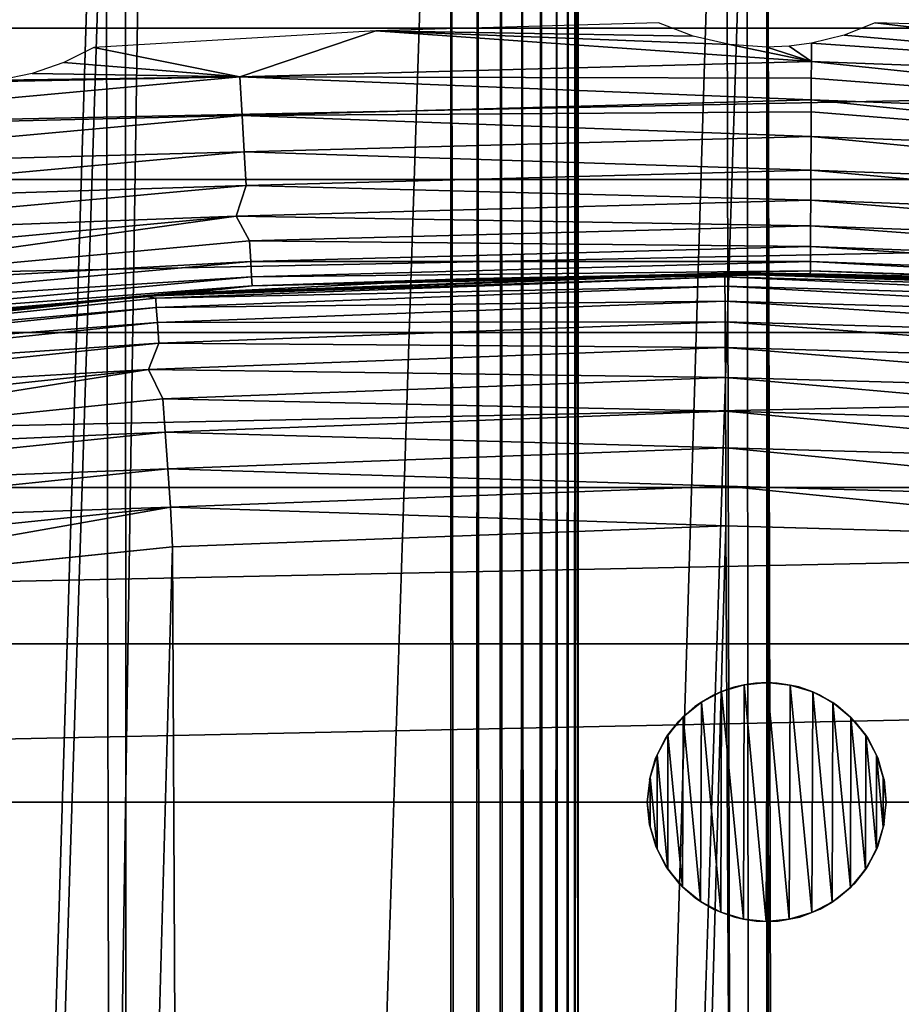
# Model space of a CAD drawing. Header units: millimetres. Extents: x -400 to 400, y -400 to 400.
# Tile 82 of 95: x -5.94 to 1.07, y 63.39 to 71.22. Entities that reach past the tile are written whole.
import ezdxf

# ---------------------------------------------------------------- set-up
doc = ezdxf.new("R2010")
doc.units = ezdxf.units.MM
doc.header["$LTSCALE"] = 52.148148
for name, color, linetype in [('1', 7, 'CONTINUOUS'), ('18', 7, 'CONTINUOUS'), ('2', 7, 'CONTINUOUS'), ('21', 7, 'CONTINUOUS'), ('22', 7, 'CONTINUOUS'), ('27', 7, 'CONTINUOUS'), ('28', 7, 'CONTINUOUS'), ('29', 7, 'CONTINUOUS'), ('30', 7, 'CONTINUOUS'), ('31', 7, 'CONTINUOUS'), ('32', 7, 'CONTINUOUS'), ('33', 7, 'CONTINUOUS'), ('34', 7, 'CONTINUOUS'), ('35', 7, 'CONTINUOUS'), ('36', 7, 'CONTINUOUS'), ('37', 7, 'CONTINUOUS'), ('38', 7, 'CONTINUOUS'), ('45', 7, 'CONTINUOUS'), ('5', 7, 'CONTINUOUS'), ('50', 7, 'CONTINUOUS'), ('6', 7, 'CONTINUOUS'), ('7', 7, 'CONTINUOUS')]:
    doc.layers.add(name, color=color, linetype=linetype)

msp = doc.modelspace()

# ---------------------------------------------------------------- linework, layer by layer
at = {"layer": '1', "color": 253, "linetype": 'Continuous', "true_color": 0x9ca8ab}
for points in [[(-12.206, 399.8149, -0.0747), (-0.0129, -400), (0.0129, 400), (-12.206, 399.8149, -0.0747)], [(0.0129, 400), (-0.0129, -400), (12.1285, -399.8139, -0.0737), (0.0129, 400)], [(12.1514, 399.8152, -0.0737), (0.0129, 400), (12.1285, -399.8139, -0.0737), (12.1514, 399.8152, -0.0737)], [(-12.2807, -399.8096, -0.0753), (-0.0129, -400), (-12.206, 399.8149, -0.0747), (-12.2807, -399.8096, -0.0753)]]:
    msp.add_3dface(points, dxfattribs=at)
at = {"layer": '18', "color": 253, "linetype": 'Continuous', "true_color": 0x9ca8ab}
for points in [[(-1.5, 63, 472.0429), (-1.5, 63, 470.5429), (-1.5, 77.9599, 470.5429), (-1.5, 63, 472.0429)], [(-1.5, 77.9599, 472.0429), (-1.5, 63, 472.0429), (-1.5, 77.9599, 470.5429), (-1.5, 77.9599, 472.0429)]]:
    msp.add_3dface(points, dxfattribs=at)
at = {"layer": '2', "color": 253, "linetype": 'Continuous', "true_color": 0x9ca8ab}
for points in [[(0.0129, 400, -1.5), (-0.0129, -400, -1.5), (-12.1815, -399.813, -1.5742), (0.0129, 400, -1.5)], [(-12.0858, 399.8168, -1.5733), (0.0129, 400, -1.5), (-12.1815, -399.813, -1.5742), (-12.0858, 399.8168, -1.5733)], [(12.1389, 399.8162, -1.5736), (-0.0129, -400, -1.5), (0.0129, 400, -1.5), (12.1389, 399.8162, -1.5736)], [(12.2176, -399.8106, -1.5749), (-0.0129, -400, -1.5), (12.1389, 399.8162, -1.5736), (12.2176, -399.8106, -1.5749)]]:
    msp.add_3dface(points, dxfattribs=at)
at = {"layer": '21', "color": 253, "linetype": 'Continuous', "true_color": 0x9ca8ab}
for points in [[(-2.5095, 78.9625, 472.0429), (-7.6125, 78.629, 472.0429), (-2.5321, -78.9594, 472.0429), (-2.5095, 78.9625, 472.0429)], [(-2.5095, 78.9625, 472.0429), (-2.5321, -78.9594, 472.0429), (-2.3449, -78.9448, 472.0429), (-2.5095, 78.9625, 472.0429)], [(-2.5095, 78.9625, 472.0429), (-2.3449, -78.9448, 472.0429), (-2.3004, 78.9373, 472.0429), (-2.5095, 78.9625, 472.0429)], [(-2.3449, -78.9448, 472.0429), (-2.1732, -78.9035, 472.0429), (-2.3004, 78.9373, 472.0429), (-2.3449, -78.9448, 472.0429)], [(-2.3004, 78.9373, 472.0429), (-2.1732, -78.9035, 472.0429), (-2.1122, 78.8804, 472.0429), (-2.3004, 78.9373, 472.0429)], [(-2.1732, -78.9035, 472.0429), (-2.0169, -78.8354, 472.0429), (-2.1122, 78.8804, 472.0429), (-2.1732, -78.9035, 472.0429)], [(-2.1122, 78.8804, 472.0429), (-2.0169, -78.8354, 472.0429), (-1.9442, 78.7912, 472.0429), (-2.1122, 78.8804, 472.0429)], [(-2.0169, -78.8354, 472.0429), (-1.8724, -78.7372, 472.0429), (-1.9442, 78.7912, 472.0429), (-2.0169, -78.8354, 472.0429)], [(-1.9442, 78.7912, 472.0429), (-1.8724, -78.7372, 472.0429), (-1.7931, 78.6659, 472.0429), (-1.9442, 78.7912, 472.0429)], [(-1.8724, -78.7372, 472.0429), (-1.7434, -78.6123, 472.0429), (-1.7931, 78.6659, 472.0429), (-1.8724, -78.7372, 472.0429)], [(-1.7931, 78.6659, 472.0429), (-1.7434, -78.6123, 472.0429), (-1.6684, 78.5151, 472.0429), (-1.7931, 78.6659, 472.0429)], [(-7.6125, 78.629, 472.0429), (-7.648, -78.6256, 472.0429), (-2.5321, -78.9594, 472.0429), (-7.6125, 78.629, 472.0429)], [(-1.7434, -78.6123, 472.0429), (-1.6405, -78.471, 472.0429), (-1.6684, 78.5151, 472.0429), (-1.7434, -78.6123, 472.0429)], [(-1.6684, 78.5151, 472.0429), (-1.6405, -78.471, 472.0429), (-1.5798, 78.3491, 472.0429), (-1.6684, 78.5151, 472.0429)], [(-1.6405, -78.471, 472.0429), (-1.5675, -78.317, 472.0429), (-1.5798, 78.3491, 472.0429), (-1.6405, -78.471, 472.0429)], [(-1.5798, 78.3491, 472.0429), (-1.5675, -78.317, 472.0429), (-1.5239, 78.1642, 472.0429), (-1.5798, 78.3491, 472.0429)], [(-1.5675, -78.317, 472.0429), (-1.5206, -78.1466, 472.0429), (-1.5239, 78.1642, 472.0429), (-1.5675, -78.317, 472.0429)], [(-1.5239, 78.1642, 472.0429), (-1.5206, -78.1466, 472.0429), (-1.5, -63, 472.0429), (-1.5239, 78.1642, 472.0429)], [(-1.5, -63, 472.0429), (-1.5, 63, 472.0429), (-1.5239, 78.1642, 472.0429), (-1.5, -63, 472.0429)], [(-1.5, 63, 472.0429), (-1.5, 77.9599, 472.0429), (-1.5239, 78.1642, 472.0429), (-1.5, 63, 472.0429)]]:
    msp.add_3dface(points, dxfattribs=at)
at = {"layer": '22', "color": 253, "linetype": 'Continuous', "true_color": 0x9ca8ab}
for points in [[(-7.6256, -78.6273, 470.5429), (-7.6349, 78.6274, 470.5429), (-2.5095, 78.9625, 470.5429), (-7.6256, -78.6273, 470.5429)], [(-2.5321, -78.9594, 470.5429), (-7.6256, -78.6273, 470.5429), (-2.5095, 78.9625, 470.5429), (-2.5321, -78.9594, 470.5429)], [(-2.5321, -78.9594, 470.5429), (-2.5095, 78.9625, 470.5429), (-2.3448, -78.9448, 470.5429), (-2.5321, -78.9594, 470.5429)], [(-2.5095, 78.9625, 470.5429), (-2.3005, 78.9374, 470.5429), (-2.3448, -78.9448, 470.5429), (-2.5095, 78.9625, 470.5429)], [(-2.3448, -78.9448, 470.5429), (-2.3005, 78.9374, 470.5429), (-2.173, -78.9034, 470.5429), (-2.3448, -78.9448, 470.5429)], [(-2.3005, 78.9374, 470.5429), (-2.1123, 78.8805, 470.5429), (-2.173, -78.9034, 470.5429), (-2.3005, 78.9374, 470.5429)], [(-2.173, -78.9034, 470.5429), (-2.1123, 78.8805, 470.5429), (-2.0167, -78.8353, 470.5429), (-2.173, -78.9034, 470.5429)], [(-2.1123, 78.8805, 470.5429), (-1.9444, 78.7913, 470.5429), (-2.0167, -78.8353, 470.5429), (-2.1123, 78.8805, 470.5429)], [(-2.0167, -78.8353, 470.5429), (-1.9444, 78.7913, 470.5429), (-1.8723, -78.7371, 470.5429), (-2.0167, -78.8353, 470.5429)], [(-1.9444, 78.7913, 470.5429), (-1.7932, 78.6661, 470.5429), (-1.8723, -78.7371, 470.5429), (-1.9444, 78.7913, 470.5429)], [(-1.8723, -78.7371, 470.5429), (-1.7932, 78.6661, 470.5429), (-1.7432, -78.6121, 470.5429), (-1.8723, -78.7371, 470.5429)], [(-1.7932, 78.6661, 470.5429), (-1.6685, 78.5153, 470.5429), (-1.7432, -78.6121, 470.5429), (-1.7932, 78.6661, 470.5429)], [(-1.7432, -78.6121, 470.5429), (-1.6685, 78.5153, 470.5429), (-1.6404, -78.4708, 470.5429), (-1.7432, -78.6121, 470.5429)], [(-1.6685, 78.5153, 470.5429), (-1.5799, 78.3492, 470.5429), (-1.6404, -78.4708, 470.5429), (-1.6685, 78.5153, 470.5429)], [(-1.6404, -78.4708, 470.5429), (-1.5799, 78.3492, 470.5429), (-1.5674, -78.3168, 470.5429), (-1.6404, -78.4708, 470.5429)], [(-1.5799, 78.3492, 470.5429), (-1.5239, 78.1643, 470.5429), (-1.5674, -78.3168, 470.5429), (-1.5799, 78.3492, 470.5429)], [(-1.5674, -78.3168, 470.5429), (-1.5239, 78.1643, 470.5429), (-1.5206, -78.1465, 470.5429), (-1.5674, -78.3168, 470.5429)], [(-1.5206, -78.1465, 470.5429), (-1.5239, 78.1643, 470.5429), (-1.5, -63, 470.5429), (-1.5206, -78.1465, 470.5429)], [(-1.5, 63, 470.5429), (-1.5, -63, 470.5429), (-1.5239, 78.1643, 470.5429), (-1.5, 63, 470.5429)], [(-1.5, 77.9599, 470.5429), (-1.5, 63, 470.5429), (-1.5239, 78.1643, 470.5429), (-1.5, 77.9599, 470.5429)]]:
    msp.add_3dface(points, dxfattribs=at)
at = {"layer": '27', "color": 253, "linetype": 'Continuous', "true_color": 0x9ca8ab}
for points in [[(-0.3328, 69.1992, 507.0429), (-4.6147, 69.046, 498.0429), (-4.947, 69.0229, 507.0429), (-0.3328, 69.1992, 507.0429)], [(-2.3086, 69.1615, 498.0429), (-4.6147, 69.046, 498.0429), (-0.3328, 69.1992, 507.0429), (-2.3086, 69.1615, 498.0429)], [(0, 69.2, 498.0429), (-2.3086, 69.1615, 498.0429), (0, 69.2, 507.0429), (0, 69.2, 498.0429)], [(0, 69.2, 507.0429), (-2.3086, 69.1615, 498.0429), (-0.1664, 69.1998, 507.0429), (0, 69.2, 507.0429)], [(-0.1664, 69.1998, 507.0429), (-2.3086, 69.1615, 498.0429), (-0.3328, 69.1992, 507.0429), (-0.1664, 69.1998, 507.0429)], [(-4.6147, 69.046, 498.0429), (-6.9156, 68.8536, 498.0429), (-4.947, 69.0229, 507.0429), (-4.6147, 69.046, 498.0429)], [(-4.947, 69.0229, 507.0429), (-9.2089, 68.5845, 498.0429), (-9.5391, 68.5394, 507.0429), (-4.947, 69.0229, 507.0429)], [(-6.9156, 68.8536, 498.0429), (-9.2089, 68.5845, 498.0429), (-4.947, 69.0229, 507.0429), (-6.9156, 68.8536, 498.0429)]]:
    msp.add_3dface(points, dxfattribs=at)
at = {"layer": '28', "color": 253, "linetype": 'Continuous', "true_color": 0x9ca8ab}
for points in [[(0, 69.2, 498.0429), (0, 69.2, 507.0429), (4.615, 69.0459, 507.0429), (0, 69.2, 498.0429)], [(0, 69.2, 498.0429), (4.615, 69.0459, 507.0429), (0.1731, 69.1998, 498.0429), (0, 69.2, 498.0429)], [(4.615, 69.0459, 507.0429), (0.3461, 69.1991, 498.0429), (0.1731, 69.1998, 498.0429), (4.615, 69.0459, 507.0429)], [(2.6545, 69.1491, 498.0429), (0.3461, 69.1991, 498.0429), (4.615, 69.0459, 507.0429), (2.6545, 69.1491, 498.0429)]]:
    msp.add_3dface(points, dxfattribs=at)
at = {"layer": '29', "color": 253, "linetype": 'Continuous', "true_color": 0x9ca8ab}
for points in [[(-0.1664, 69.1998, 507.0429), (-0.3328, 69.1992, 507.0429), (4.1923, 69.0482, 507.3558), (-0.1664, 69.1998, 507.0429)], [(4.1923, 69.0482, 507.3558), (-0.3328, 69.1992, 507.0429), (-0.3327, 69.1746, 507.3558), (4.1923, 69.0482, 507.3558)], [(0, 69.2, 507.0429), (-0.1664, 69.1998, 507.0429), (4.1923, 69.0482, 507.3558), (0, 69.2, 507.0429)], [(4.615, 69.0459, 507.0429), (0, 69.2, 507.0429), (4.1923, 69.0482, 507.3558), (4.615, 69.0459, 507.0429)], [(4.1923, 69.0482, 507.3558), (-0.3327, 69.1746, 507.3558), (4.1878, 68.975, 507.6612), (4.1923, 69.0482, 507.3558)], [(4.1878, 68.975, 507.6612), (-0.3327, 69.1746, 507.3558), (-0.3323, 69.1012, 507.6612), (4.1878, 68.975, 507.6612)], [(4.1878, 68.975, 507.6612), (-0.3323, 69.1012, 507.6612), (4.1805, 68.8549, 507.9514), (4.1878, 68.975, 507.6612)], [(4.1805, 68.8549, 507.9514), (-0.3323, 69.1012, 507.6612), (-0.3317, 68.9809, 507.9514), (4.1805, 68.8549, 507.9514)], [(4.1805, 68.8549, 507.9514), (-0.3317, 68.9809, 507.9514), (4.1706, 68.691, 508.2192), (4.1805, 68.8549, 507.9514)], [(4.1706, 68.691, 508.2192), (-0.3317, 68.9809, 507.9514), (-0.331, 68.8167, 508.2192), (4.1706, 68.691, 508.2192)], [(4.1706, 68.691, 508.2192), (-0.331, 68.8167, 508.2192), (4.2536, 68.4822, 508.4571), (4.1706, 68.691, 508.2192)], [(4.2536, 68.4822, 508.4571), (-0.331, 68.8167, 508.2192), (-0.33, 68.6134, 508.4571), (4.2536, 68.4822, 508.4571)]]:
    msp.add_3dface(points, dxfattribs=at)
at = {"layer": '30', "color": 253, "linetype": 'Continuous', "true_color": 0x9ca8ab}
for points in [[(4.2536, 68.4822, 508.4571), (-0.33, 68.6134, 508.4571), (4.1438, 68.2499, 508.6609), (4.2536, 68.4822, 508.4571)], [(4.1438, 68.2499, 508.6609), (-0.33, 68.6134, 508.4571), (-0.3288, 68.3748, 508.6609), (4.1438, 68.2499, 508.6609)], [(4.1438, 68.2499, 508.6609), (-0.3288, 68.3748, 508.6609), (4.1276, 67.9825, 508.825), (4.1438, 68.2499, 508.6609)], [(-0.3288, 68.3748, 508.6609), (-0.3275, 68.1069, 508.825), (4.1276, 67.9825, 508.825), (-0.3288, 68.3748, 508.6609)], [(4.1276, 67.9825, 508.825), (-0.3275, 68.1069, 508.825), (4.11, 67.6928, 508.9452), (4.1276, 67.9825, 508.825)], [(-0.3275, 68.1069, 508.825), (-0.3261, 67.8167, 508.9452), (4.11, 67.6928, 508.9452), (-0.3275, 68.1069, 508.825)], [(-0.3247, 67.5112, 509.0184), (4.0915, 67.3878, 509.0184), (-0.3261, 67.8167, 508.9452), (-0.3247, 67.5112, 509.0184)], [(-0.3261, 67.8167, 508.9452), (4.0915, 67.3878, 509.0184), (4.11, 67.6928, 508.9452), (-0.3261, 67.8167, 508.9452)], [(-0.3246, 67.1964, 509.0429), (4.1118, 67.0689, 509.0429), (-0.3247, 67.5112, 509.0184), (-0.3246, 67.1964, 509.0429)], [(-0.3247, 67.5112, 509.0184), (4.1118, 67.0689, 509.0429), (4.0915, 67.3878, 509.0184), (-0.3247, 67.5112, 509.0184)]]:
    msp.add_3dface(points, dxfattribs=at)
at = {"layer": '31', "color": 253, "linetype": 'Continuous', "true_color": 0x9ca8ab}
for points in [[(-0.3328, 69.1992, 507.0429), (-4.947, 69.0229, 507.0429), (-0.3327, 69.1746, 507.3558), (-0.3328, 69.1992, 507.0429)], [(-0.3327, 69.1746, 507.3558), (-4.947, 69.0229, 507.0429), (-4.8562, 69.0047, 507.3558), (-0.3327, 69.1746, 507.3558)], [(-0.3323, 69.1012, 507.6612), (-0.3327, 69.1746, 507.3558), (-4.8562, 69.0047, 507.3558), (-0.3323, 69.1012, 507.6612)], [(-0.3323, 69.1012, 507.6612), (-4.8562, 69.0047, 507.3558), (-4.851, 68.9315, 507.6612), (-0.3323, 69.1012, 507.6612)], [(-0.3317, 68.9809, 507.9514), (-0.3323, 69.1012, 507.6612), (-4.851, 68.9315, 507.6612), (-0.3317, 68.9809, 507.9514)], [(-4.947, 69.0229, 507.0429), (-9.5391, 68.5394, 507.0429), (-9.3589, 68.5394, 507.3558), (-4.947, 69.0229, 507.0429)], [(-4.8562, 69.0047, 507.3558), (-4.947, 69.0229, 507.0429), (-9.3589, 68.5394, 507.3558), (-4.8562, 69.0047, 507.3558)], [(-4.8562, 69.0047, 507.3558), (-9.3589, 68.5394, 507.3558), (-4.851, 68.9315, 507.6612), (-4.8562, 69.0047, 507.3558)], [(-0.3317, 68.9809, 507.9514), (-4.851, 68.9315, 507.6612), (-4.8426, 68.8115, 507.9514), (-0.3317, 68.9809, 507.9514)], [(-0.331, 68.8167, 508.2192), (-0.3317, 68.9809, 507.9514), (-4.8426, 68.8115, 507.9514), (-0.331, 68.8167, 508.2192)], [(-4.851, 68.9315, 507.6612), (-9.3589, 68.5394, 507.3558), (-9.349, 68.4667, 507.6612), (-4.851, 68.9315, 507.6612)], [(-4.851, 68.9315, 507.6612), (-9.349, 68.4667, 507.6612), (-4.8426, 68.8115, 507.9514), (-4.851, 68.9315, 507.6612)], [(-4.8426, 68.8115, 507.9514), (-9.349, 68.4667, 507.6612), (-9.3327, 68.3475, 507.9514), (-4.8426, 68.8115, 507.9514)], [(-4.8426, 68.8115, 507.9514), (-9.3327, 68.3475, 507.9514), (-4.8311, 68.6477, 508.2192), (-4.8426, 68.8115, 507.9514)], [(-0.331, 68.8167, 508.2192), (-4.8426, 68.8115, 507.9514), (-4.8311, 68.6477, 508.2192), (-0.331, 68.8167, 508.2192)], [(-0.33, 68.6134, 508.4571), (-0.331, 68.8167, 508.2192), (-4.8311, 68.6477, 508.2192), (-0.33, 68.6134, 508.4571)], [(-4.8311, 68.6477, 508.2192), (-9.3327, 68.3475, 507.9514), (-9.3105, 68.1848, 508.2192), (-4.8311, 68.6477, 508.2192)], [(-4.8311, 68.6477, 508.2192), (-9.3105, 68.1848, 508.2192), (-4.9121, 68.4382, 508.4571), (-4.8311, 68.6477, 508.2192)], [(-0.33, 68.6134, 508.4571), (-4.8311, 68.6477, 508.2192), (-4.9121, 68.4382, 508.4571), (-0.33, 68.6134, 508.4571)], [(-4.9121, 68.4382, 508.4571), (-9.3105, 68.1848, 508.2192), (-9.4723, 67.9572, 508.4571), (-4.9121, 68.4382, 508.4571)]]:
    msp.add_3dface(points, dxfattribs=at)
at = {"layer": '32', "color": 253, "linetype": 'Continuous', "true_color": 0x9ca8ab}
for points in [[(-0.3288, 68.3748, 508.6609), (-0.33, 68.6134, 508.4571), (-4.9121, 68.4382, 508.4571), (-0.3288, 68.3748, 508.6609)], [(-4.9121, 68.4382, 508.4571), (-9.4723, 67.9572, 508.4571), (-9.2507, 67.7469, 508.6609), (-4.9121, 68.4382, 508.4571)], [(-4.8, 68.2069, 508.6609), (-4.9121, 68.4382, 508.4571), (-9.2507, 67.7469, 508.6609), (-4.8, 68.2069, 508.6609)], [(-0.3288, 68.3748, 508.6609), (-4.9121, 68.4382, 508.4571), (-4.8, 68.2069, 508.6609), (-0.3288, 68.3748, 508.6609)], [(-0.3275, 68.1069, 508.825), (-0.3288, 68.3748, 508.6609), (-4.8, 68.2069, 508.6609), (-0.3275, 68.1069, 508.825)], [(-4.8, 68.2069, 508.6609), (-9.2507, 67.7469, 508.6609), (-4.7812, 67.9397, 508.825), (-4.8, 68.2069, 508.6609)], [(-0.3275, 68.1069, 508.825), (-4.8, 68.2069, 508.6609), (-4.7812, 67.9397, 508.825), (-0.3275, 68.1069, 508.825)], [(-0.3261, 67.8167, 508.9452), (-0.3275, 68.1069, 508.825), (-4.7812, 67.9397, 508.825), (-0.3261, 67.8167, 508.9452)], [(-4.7812, 67.9397, 508.825), (-9.2507, 67.7469, 508.6609), (-9.2145, 67.4815, 508.825), (-4.7812, 67.9397, 508.825)], [(-4.7812, 67.9397, 508.825), (-9.2145, 67.4815, 508.825), (-4.7609, 67.6501, 508.9452), (-4.7812, 67.9397, 508.825)], [(-0.3261, 67.8167, 508.9452), (-4.7812, 67.9397, 508.825), (-4.7609, 67.6501, 508.9452), (-0.3261, 67.8167, 508.9452)], [(-0.3247, 67.5112, 509.0184), (-0.3261, 67.8167, 508.9452), (-4.7609, 67.6501, 508.9452), (-0.3247, 67.5112, 509.0184)], [(-4.7609, 67.6501, 508.9452), (-9.2145, 67.4815, 508.825), (-9.1752, 67.1939, 508.9452), (-4.7609, 67.6501, 508.9452)], [(-4.7394, 67.3454, 509.0184), (-4.7609, 67.6501, 508.9452), (-9.1752, 67.1939, 508.9452), (-4.7394, 67.3454, 509.0184)], [(-4.7394, 67.3454, 509.0184), (-0.3247, 67.5112, 509.0184), (-4.7609, 67.6501, 508.9452), (-4.7394, 67.3454, 509.0184)], [(-0.3246, 67.1964, 509.0429), (-0.3247, 67.5112, 509.0184), (-4.7394, 67.3454, 509.0184), (-0.3246, 67.1964, 509.0429)], [(-9.1339, 66.8912, 509.0184), (-4.7394, 67.3454, 509.0184), (-9.1752, 67.1939, 508.9452), (-9.1339, 66.8912, 509.0184)], [(-4.7394, 67.3454, 509.0184), (-9.1339, 66.8912, 509.0184), (-9.0627, 66.5821, 509.0429), (-4.7394, 67.3454, 509.0184)], [(-4.7217, 67.0282, 509.0429), (-4.7394, 67.3454, 509.0184), (-9.0627, 66.5821, 509.0429), (-4.7217, 67.0282, 509.0429)], [(-0.3246, 67.1964, 509.0429), (-4.7394, 67.3454, 509.0184), (-4.7217, 67.0282, 509.0429), (-0.3246, 67.1964, 509.0429)]]:
    msp.add_3dface(points, dxfattribs=at)
at = {"layer": '33', "color": 253, "linetype": 'Continuous', "true_color": 0x9ca8ab}
for points in [[(-4.1131, -67.0689, 509.0429), (-0.3246, 67.1964, 509.0429), (-4.7217, 67.0282, 509.0429), (-4.1131, -67.0689, 509.0429)], [(0.3232, -67.1964, 509.0429), (-0.3246, 67.1964, 509.0429), (-4.1131, -67.0689, 509.0429), (0.3232, -67.1964, 509.0429)], [(0.3232, -67.1964, 509.0429), (4.1118, 67.0689, 509.0429), (-0.3246, 67.1964, 509.0429), (0.3232, -67.1964, 509.0429)], [(-8.4968, -66.657, 509.0429), (-4.7217, 67.0282, 509.0429), (-9.0627, 66.5821, 509.0429), (-8.4968, -66.657, 509.0429)], [(-8.4968, -66.657, 509.0429), (-4.1131, -67.0689, 509.0429), (-4.7217, 67.0282, 509.0429), (-8.4968, -66.657, 509.0429)], [(0.3232, -67.1964, 509.0429), (4.7203, -67.0283, 509.0429), (4.1118, 67.0689, 509.0429), (0.3232, -67.1964, 509.0429)]]:
    msp.add_3dface(points, dxfattribs=at)
at = {"layer": '34', "color": 253, "linetype": 'Continuous', "true_color": 0x9ca8ab}
for points in [[(-4.2159, 69.6583, 496.6287), (0.348, 69.5816, 496.8666), (0.349, 69.7849, 496.6287), (-4.2159, 69.6583, 496.6287)], [(-8.7627, 69.2335, 496.6287), (-8.5527, 69.0549, 496.8666), (-4.2159, 69.6583, 496.6287), (-8.7627, 69.2335, 496.6287)], [(-8.5527, 69.0549, 496.8666), (-4.1108, 69.461, 496.8666), (-4.2159, 69.6583, 496.6287), (-8.5527, 69.0549, 496.8666)], [(-4.1108, 69.461, 496.8666), (0.348, 69.5816, 496.8666), (-4.2159, 69.6583, 496.6287), (-4.1108, 69.461, 496.8666)], [(-4.1108, 69.461, 496.8666), (0.3472, 69.4174, 497.1344), (0.348, 69.5816, 496.8666), (-4.1108, 69.461, 496.8666)], [(-8.5527, 69.0549, 496.8666), (-4.1011, 69.297, 497.1344), (-4.1108, 69.461, 496.8666), (-8.5527, 69.0549, 496.8666)], [(-4.1011, 69.297, 497.1344), (0.3472, 69.4174, 497.1344), (-4.1108, 69.461, 496.8666), (-4.1011, 69.297, 497.1344)], [(-4.1011, 69.297, 497.1344), (0.3466, 69.2971, 497.4246), (0.3472, 69.4174, 497.1344), (-4.1011, 69.297, 497.1344)], [(-8.5326, 68.8919, 497.1344), (-4.1011, 69.297, 497.1344), (-8.5527, 69.0549, 496.8666), (-8.5326, 68.8919, 497.1344)], [(-8.5326, 68.8919, 497.1344), (-4.094, 69.1769, 497.4246), (-4.1011, 69.297, 497.1344), (-8.5326, 68.8919, 497.1344)], [(-4.094, 69.1769, 497.4246), (0.3466, 69.2971, 497.4246), (-4.1011, 69.297, 497.1344), (-4.094, 69.1769, 497.4246)], [(-4.094, 69.1769, 497.4246), (0.3462, 69.2238, 497.73), (0.3466, 69.2971, 497.4246), (-4.094, 69.1769, 497.4246)], [(-4.0897, 69.1037, 497.73), (0.3462, 69.2238, 497.73), (-4.094, 69.1769, 497.4246), (-4.0897, 69.1037, 497.73)], [(-4.0897, 69.1037, 497.73), (0.3461, 69.1991, 498.0429), (0.3462, 69.2238, 497.73), (-4.0897, 69.1037, 497.73)], [(-2.3086, 69.1615, 498.0429), (0, 69.2, 498.0429), (-4.0897, 69.1037, 497.73), (-2.3086, 69.1615, 498.0429)], [(0, 69.2, 498.0429), (0.1731, 69.1998, 498.0429), (-4.0897, 69.1037, 497.73), (0, 69.2, 498.0429)], [(0.1731, 69.1998, 498.0429), (0.3461, 69.1991, 498.0429), (-4.0897, 69.1037, 497.73), (0.1731, 69.1998, 498.0429)], [(-8.5178, 68.7725, 497.4246), (-4.094, 69.1769, 497.4246), (-8.5326, 68.8919, 497.1344), (-8.5178, 68.7725, 497.4246)], [(-8.5178, 68.7725, 497.4246), (-4.0897, 69.1037, 497.73), (-4.094, 69.1769, 497.4246), (-8.5178, 68.7725, 497.4246)], [(-4.6147, 69.046, 498.0429), (-2.3086, 69.1615, 498.0429), (-4.0897, 69.1037, 497.73), (-4.6147, 69.046, 498.0429)], [(-8.5088, 68.6997, 497.73), (-4.0897, 69.1037, 497.73), (-8.5178, 68.7725, 497.4246), (-8.5088, 68.6997, 497.73)], [(-8.5088, 68.6997, 497.73), (-4.6147, 69.046, 498.0429), (-4.0897, 69.1037, 497.73), (-8.5088, 68.6997, 497.73)], [(-6.9156, 68.8536, 498.0429), (-4.6147, 69.046, 498.0429), (-8.5088, 68.6997, 497.73), (-6.9156, 68.8536, 498.0429)]]:
    msp.add_3dface(points, dxfattribs=at)
at = {"layer": '35', "color": 253, "linetype": 'Continuous', "true_color": 0x9ca8ab}
for points in [[(-0.8609, 71.1948, 496.0429), (-3.1057, 71.1322, 496.0429), (-0.5853, 71.0876, 496.0459), (-0.8609, 71.1948, 496.0429)], [(-3.1057, 71.1322, 496.0429), (-5.3474, 70.9989, 496.0429), (-4.1879, 70.7643, 496.0674), (-3.1057, 71.1322, 496.0429)], [(0.3545, 70.8872, 496.0674), (-3.1057, 71.1322, 496.0429), (-4.1879, 70.7643, 496.0674), (0.3545, 70.8872, 496.0674)], [(-0.5853, 71.0876, 496.0459), (-3.1057, 71.1322, 496.0429), (-0.2955, 71.022, 496.0508), (-0.5853, 71.0876, 496.0459)], [(-0.2955, 71.022, 496.0508), (-3.1057, 71.1322, 496.0429), (0.3545, 70.8872, 496.0674), (-0.2955, 71.022, 496.0508)], [(-5.3474, 70.9989, 496.0429), (-5.5852, 70.8794, 496.0454), (-4.1879, 70.7643, 496.0674), (-5.3474, 70.9989, 496.0429)], [(0, 71, 496.0529), (-0.2955, 71.022, 496.0508), (0.3545, 70.8872, 496.0674), (0, 71, 496.0529)], [(0.1784, 71.008, 496.0521), (0, 71, 496.0529), (0.3545, 70.8872, 496.0674), (0.1784, 71.008, 496.0521)], [(0.3553, 71.0319, 496.0499), (0.1784, 71.008, 496.0521), (0.3545, 70.8872, 496.0674), (0.3553, 71.0319, 496.0499)], [(-5.5852, 70.8794, 496.0454), (-5.8365, 70.7927, 496.0499), (-4.1879, 70.7643, 496.0674), (-5.5852, 70.8794, 496.0454)], [(0.3545, 70.8872, 496.0674), (-4.1879, 70.7643, 496.0674), (0.3539, 70.7547, 496.0929), (0.3545, 70.8872, 496.0674)], [(-4.1879, 70.7643, 496.0674), (-6.3624, 70.7222, 496.0521), (-8.7132, 70.3506, 496.0674), (-4.1879, 70.7643, 496.0674)], [(-4.1879, 70.7643, 496.0674), (-8.7132, 70.3506, 496.0674), (-4.1699, 70.4593, 496.1406), (-4.1879, 70.7643, 496.0674)], [(-6.097, 70.7399, 496.0527), (-6.3624, 70.7222, 496.0521), (-4.1879, 70.7643, 496.0674), (-6.097, 70.7399, 496.0527)], [(-5.8365, 70.7927, 496.0499), (-6.097, 70.7399, 496.0527), (-4.1879, 70.7643, 496.0674), (-5.8365, 70.7927, 496.0499)], [(-4.1879, 70.7643, 496.0674), (-4.1699, 70.4593, 496.1406), (0.353, 70.5817, 496.1406), (-4.1879, 70.7643, 496.0674)], [(-4.1879, 70.7643, 496.0674), (0.353, 70.5817, 496.1406), (0.3539, 70.7547, 496.0929), (-4.1879, 70.7643, 496.0674)], [(-4.1699, 70.4593, 496.1406), (0.3525, 70.4864, 496.1742), (0.353, 70.5817, 496.1406), (-4.1699, 70.4593, 496.1406)], [(-8.7132, 70.3506, 496.0674), (-8.6757, 70.0474, 496.1406), (-4.1699, 70.4593, 496.1406), (-8.7132, 70.3506, 496.0674)], [(-8.6757, 70.0474, 496.1406), (-4.1527, 70.1695, 496.2607), (-4.1699, 70.4593, 496.1406), (-8.6757, 70.0474, 496.1406)], [(0.3516, 70.2914, 496.2607), (0.3525, 70.4864, 496.1742), (-4.1699, 70.4593, 496.1406), (0.3516, 70.2914, 496.2607)], [(-4.1527, 70.1695, 496.2607), (0.3516, 70.2914, 496.2607), (-4.1699, 70.4593, 496.1406), (-4.1527, 70.1695, 496.2607)], [(0.3502, 70.0236, 496.4249), (0.3516, 70.2914, 496.2607), (-4.1527, 70.1695, 496.2607), (0.3502, 70.0236, 496.4249)], [(-8.64, 69.7593, 496.2607), (-4.1527, 70.1695, 496.2607), (-8.6757, 70.0474, 496.1406), (-8.64, 69.7593, 496.2607)], [(-8.64, 69.7593, 496.2607), (-4.1369, 69.9021, 496.4249), (-4.1527, 70.1695, 496.2607), (-8.64, 69.7593, 496.2607)], [(-4.1369, 69.9021, 496.4249), (0.3502, 70.0236, 496.4249), (-4.1527, 70.1695, 496.2607), (-4.1369, 69.9021, 496.4249)], [(-4.1369, 69.9021, 496.4249), (0.349, 69.7849, 496.6287), (0.3502, 70.0236, 496.4249), (-4.1369, 69.9021, 496.4249)], [(-8.6071, 69.4934, 496.4249), (-4.1369, 69.9021, 496.4249), (-8.64, 69.7593, 496.2607), (-8.6071, 69.4934, 496.4249)], [(-8.6071, 69.4934, 496.4249), (-4.2159, 69.6583, 496.6287), (-4.1369, 69.9021, 496.4249), (-8.6071, 69.4934, 496.4249)], [(-4.2159, 69.6583, 496.6287), (0.349, 69.7849, 496.6287), (-4.1369, 69.9021, 496.4249), (-4.2159, 69.6583, 496.6287)], [(-8.7627, 69.2335, 496.6287), (-4.2159, 69.6583, 496.6287), (-8.6071, 69.4934, 496.4249), (-8.7627, 69.2335, 496.6287)]]:
    msp.add_3dface(points, dxfattribs=at)
at = {"layer": '36', "color": 253, "linetype": 'Continuous', "true_color": 0x9ca8ab}
for points in [[(0.349, 69.7849, 496.6287), (0.348, 69.5816, 496.8666), (4.8054, 69.4164, 496.8666), (0.349, 69.7849, 496.6287)], [(0.349, 69.7849, 496.6287), (4.8054, 69.4164, 496.8666), (4.9124, 69.6127, 496.6287), (0.349, 69.7849, 496.6287)], [(0.348, 69.5816, 496.8666), (0.3472, 69.4174, 497.1344), (4.7941, 69.2525, 497.1344), (0.348, 69.5816, 496.8666)], [(0.348, 69.5816, 496.8666), (4.7941, 69.2525, 497.1344), (4.8054, 69.4164, 496.8666), (0.348, 69.5816, 496.8666)], [(0.3472, 69.4174, 497.1344), (0.3466, 69.2971, 497.4246), (4.7858, 69.1325, 497.4246), (0.3472, 69.4174, 497.1344)], [(0.3472, 69.4174, 497.1344), (4.7858, 69.1325, 497.4246), (4.7941, 69.2525, 497.1344), (0.3472, 69.4174, 497.1344)], [(0.3466, 69.2971, 497.4246), (0.3462, 69.2238, 497.73), (4.7807, 69.0593, 497.73), (0.3466, 69.2971, 497.4246)], [(0.3466, 69.2971, 497.4246), (4.7807, 69.0593, 497.73), (4.7858, 69.1325, 497.4246), (0.3466, 69.2971, 497.4246)], [(0.3461, 69.1991, 498.0429), (2.6545, 69.1491, 498.0429), (0.3462, 69.2238, 497.73), (0.3461, 69.1991, 498.0429)], [(0.3462, 69.2238, 497.73), (2.6545, 69.1491, 498.0429), (4.7807, 69.0593, 497.73), (0.3462, 69.2238, 497.73)]]:
    msp.add_3dface(points, dxfattribs=at)
at = {"layer": '37', "color": 253, "linetype": 'Continuous', "true_color": 0x9ca8ab}
for points in [[(0.6148, 71.0968, 496.0454), (4.8956, 70.7188, 496.0674), (0.8609, 71.1948, 496.0429), (0.6148, 71.0968, 496.0454)], [(0.8609, 71.1948, 496.0429), (4.8956, 70.7188, 496.0674), (3.1057, 71.1322, 496.0429), (0.8609, 71.1948, 496.0429)], [(0.3553, 71.0319, 496.0499), (4.8956, 70.7188, 496.0674), (0.6148, 71.0968, 496.0454), (0.3553, 71.0319, 496.0499)], [(0.3553, 71.0319, 496.0499), (0.3545, 70.8872, 496.0674), (4.8956, 70.7188, 496.0674), (0.3553, 71.0319, 496.0499)], [(0.3545, 70.8872, 496.0674), (0.3539, 70.7547, 496.0929), (4.8745, 70.414, 496.1406), (0.3545, 70.8872, 496.0674)], [(4.8956, 70.7188, 496.0674), (0.3545, 70.8872, 496.0674), (4.8745, 70.414, 496.1406), (4.8956, 70.7188, 496.0674)], [(0.3539, 70.7547, 496.0929), (0.353, 70.5817, 496.1406), (4.8745, 70.414, 496.1406), (0.3539, 70.7547, 496.0929)], [(0.353, 70.5817, 496.1406), (0.3525, 70.4864, 496.1742), (4.8544, 70.1245, 496.2607), (0.353, 70.5817, 496.1406)], [(0.353, 70.5817, 496.1406), (4.8544, 70.1245, 496.2607), (4.8745, 70.414, 496.1406), (0.353, 70.5817, 496.1406)], [(0.3525, 70.4864, 496.1742), (0.3516, 70.2914, 496.2607), (4.8544, 70.1245, 496.2607), (0.3525, 70.4864, 496.1742)], [(0.3516, 70.2914, 496.2607), (0.3502, 70.0236, 496.4249), (4.8359, 69.8572, 496.4249), (0.3516, 70.2914, 496.2607)], [(0.3516, 70.2914, 496.2607), (4.8359, 69.8572, 496.4249), (4.8544, 70.1245, 496.2607), (0.3516, 70.2914, 496.2607)], [(0.3502, 70.0236, 496.4249), (0.349, 69.7849, 496.6287), (4.9124, 69.6127, 496.6287), (0.3502, 70.0236, 496.4249)], [(0.3502, 70.0236, 496.4249), (4.9124, 69.6127, 496.6287), (4.8359, 69.8572, 496.4249), (0.3502, 70.0236, 496.4249)]]:
    msp.add_3dface(points, dxfattribs=at)
at = {"layer": '38', "linetype": 'Continuous'}
for points in [[(-5.256, 76.3154, 496.0429), (-4.9584, -76.3357, 496.0429), (-0.3243, 76.4987, 496.0429), (-5.256, 76.3154, 496.0429)], [(-4.9584, -76.3357, 496.0429), (0, -76.5, 496.0429), (-0.3243, 76.4987, 496.0429), (-4.9584, -76.3357, 496.0429)], [(-0.3243, 76.4987, 496.0429), (0, -76.5, 496.0429), (-0.1622, 76.4995, 496.0429), (-0.3243, 76.4987, 496.0429)], [(-0.1622, 76.4995, 496.0429), (0, -76.5, 496.0429), (0, 76.5, 496.0429), (-0.1622, 76.4995, 496.0429)], [(0.1645, -76.4995, 496.0429), (0.3289, -76.4987, 496.0429), (0, 76.5, 496.0429), (0.1645, -76.4995, 496.0429)], [(0, 76.5, 496.0429), (0.3289, -76.4987, 496.0429), (4.9583, 76.3357, 496.0429), (0, 76.5, 496.0429)], [(0, -76.5, 496.0429), (0.1645, -76.4995, 496.0429), (0, 76.5, 496.0429), (0, -76.5, 496.0429)], [(-10.124, 75.8256, 496.0429), (-9.8538, -75.8615, 496.0429), (-5.256, 76.3154, 496.0429), (-10.124, 75.8256, 496.0429)], [(-9.8538, -75.8615, 496.0429), (-4.9584, -76.3357, 496.0429), (-5.256, 76.3154, 496.0429), (-9.8538, -75.8615, 496.0429)], [(4.9583, 76.3357, 496.0429), (0.3289, -76.4987, 496.0429), (5.2604, -76.315, 496.0429), (4.9583, 76.3357, 496.0429)]]:
    msp.add_3dface(points, dxfattribs=at)
at = {"layer": '45', "linetype": 'Continuous'}
for points in [[(-5.0713, -78.3322, 472.0429), (-5.0958, 78.3309, 472.0429), (0, 78.5, 472.0429), (-5.0713, -78.3322, 472.0429)], [(0, -78.5, 472.0429), (-5.0713, -78.3322, 472.0429), (0, 78.5, 472.0429), (0, -78.5, 472.0429)], [(0, -78.5, 472.0429), (0, 78.5, 472.0429), (5.0713, 78.3322, 472.0429), (0, -78.5, 472.0429)], [(-10.0779, -77.8488, 472.0429), (-10.1266, 77.8428, 472.0429), (-5.0958, 78.3309, 472.0429), (-10.0779, -77.8488, 472.0429)], [(-5.0713, -78.3322, 472.0429), (-10.0779, -77.8488, 472.0429), (-5.0958, 78.3309, 472.0429), (-5.0713, -78.3322, 472.0429)], [(0, -78.5, 472.0429), (5.0713, 78.3322, 472.0429), (5.0958, -78.3309, 472.0429), (0, -78.5, 472.0429)]]:
    msp.add_3dface(points, dxfattribs=at)
at = {"layer": '5', "color": 253, "linetype": 'Continuous', "true_color": 0x9ca8ab}
for points in [[(-0.2619, 65.9132, 11.7351), (-0.424, 65.8501, 11.7351), (-0.3589, 65.8787, 511.7351), (-0.2619, 65.9132, 11.7351)], [(-0.1786, 65.9317, 511.7351), (-0.2619, 65.9132, 11.7351), (-0.3589, 65.8787, 511.7351), (-0.1786, 65.9317, 511.7351)], [(-0.0908, 65.9457, 11.7351), (-0.2619, 65.9132, 11.7351), (-0.1786, 65.9317, 511.7351), (-0.0908, 65.9457, 11.7351)], [(0.0038, 65.9499, 511.7351), (-0.0908, 65.9457, 11.7351), (-0.1786, 65.9317, 511.7351), (0.0038, 65.9499, 511.7351)], [(0.0832, 65.9464, 11.7351), (-0.0908, 65.9457, 11.7351), (0.0038, 65.9499, 511.7351), (0.0832, 65.9464, 11.7351)], [(0.1861, 65.93, 511.7351), (0.0832, 65.9464, 11.7351), (0.0038, 65.9499, 511.7351), (0.1861, 65.93, 511.7351)], [(0.2543, 65.9153, 11.7351), (0.0832, 65.9464, 11.7351), (0.1861, 65.93, 511.7351), (0.2543, 65.9153, 11.7351)], [(0.3661, 65.8755, 511.7351), (0.2543, 65.9153, 11.7351), (0.1861, 65.93, 511.7351), (0.3661, 65.8755, 511.7351)], [(0.4169, 65.8536, 11.7351), (0.2543, 65.9153, 11.7351), (0.3661, 65.8755, 511.7351), (0.4169, 65.8536, 11.7351)], [(-0.424, 65.8501, 11.7351), (-0.5711, 65.7591, 11.7351), (-0.5193, 65.7952, 511.7351), (-0.424, 65.8501, 11.7351)], [(-0.3589, 65.8787, 511.7351), (-0.424, 65.8501, 11.7351), (-0.5193, 65.7952, 511.7351), (-0.3589, 65.8787, 511.7351)], [(0.5256, 65.7912, 511.7351), (0.4169, 65.8536, 11.7351), (0.3661, 65.8755, 511.7351), (0.5256, 65.7912, 511.7351)], [(0.5656, 65.7633, 11.7351), (0.4169, 65.8536, 11.7351), (0.5256, 65.7912, 511.7351), (0.5656, 65.7633, 11.7351)], [(-0.5711, 65.7591, 11.7351), (-0.6988, 65.6436, 11.7351), (-0.6641, 65.6777, 511.7351), (-0.5711, 65.7591, 11.7351)], [(-0.5193, 65.7952, 511.7351), (-0.5711, 65.7591, 11.7351), (-0.6641, 65.6777, 511.7351), (-0.5193, 65.7952, 511.7351)], [(0.6684, 65.6739, 511.7351), (0.5656, 65.7633, 11.7351), (0.5256, 65.7912, 511.7351), (0.6684, 65.6739, 511.7351)], [(0.6951, 65.6475, 11.7351), (0.5656, 65.7633, 11.7351), (0.6684, 65.6739, 511.7351), (0.6951, 65.6475, 11.7351)], [(-0.6641, 65.6777, 511.7351), (-0.6988, 65.6436, 11.7351), (-0.7851, 65.535, 511.7351), (-0.6641, 65.6777, 511.7351)], [(0.7873, 65.5317, 511.7351), (0.6951, 65.6475, 11.7351), (0.6684, 65.6739, 511.7351), (0.7873, 65.5317, 511.7351)], [(-0.6988, 65.6436, 11.7351), (-0.8041, 65.5059, 11.7351), (-0.7851, 65.535, 511.7351), (-0.6988, 65.6436, 11.7351)], [(0.8021, 65.509, 11.7351), (0.6951, 65.6475, 11.7351), (0.7873, 65.5317, 511.7351), (0.8021, 65.509, 11.7351)], [(-0.7851, 65.535, 511.7351), (-0.8041, 65.5059, 11.7351), (-0.8709, 65.3761, 511.7351), (-0.7851, 65.535, 511.7351)], [(0.872, 65.3737, 511.7351), (0.8021, 65.509, 11.7351), (0.7873, 65.5317, 511.7351), (0.872, 65.3737, 511.7351)], [(-0.8041, 65.5059, 11.7351), (-0.8836, 65.349, 11.7351), (-0.8709, 65.3761, 511.7351), (-0.8041, 65.5059, 11.7351)], [(0.8827, 65.3512, 11.7351), (0.8021, 65.509, 11.7351), (0.872, 65.3737, 511.7351), (0.8827, 65.3512, 11.7351)], [(-0.8709, 65.3761, 511.7351), (-0.8836, 65.349, 11.7351), (-0.9257, 65.198, 511.7351), (-0.8709, 65.3761, 511.7351)], [(0.926, 65.1966, 511.7351), (0.8827, 65.3512, 11.7351), (0.872, 65.3737, 511.7351), (0.926, 65.1966, 511.7351)], [(-0.8836, 65.349, 11.7351), (-0.9331, 65.1785, 11.7351), (-0.9257, 65.198, 511.7351), (-0.8836, 65.349, 11.7351)], [(0.9329, 65.1796, 11.7351), (0.8827, 65.3512, 11.7351), (0.926, 65.1966, 511.7351), (0.9329, 65.1796, 11.7351)], [(-0.9331, 65.1785, 11.7351), (-0.95, 65, 11.7351), (-0.9257, 65.198, 511.7351), (-0.9331, 65.1785, 11.7351)], [(-0.9257, 65.198, 511.7351), (-0.95, 65, 11.7351), (-0.95, 65, 511.7351), (-0.9257, 65.198, 511.7351)], [(0.95, 65, 511.7351), (0.9329, 65.1796, 11.7351), (0.926, 65.1966, 511.7351), (0.95, 65, 511.7351)], [(0.95, 65, 11.7351), (0.9329, 65.1796, 11.7351), (0.95, 65, 511.7351), (0.95, 65, 11.7351)]]:
    msp.add_3dface(points, dxfattribs=at)
at = {"layer": '50', "color": 253, "linetype": 'Continuous', "true_color": 0x9ca8ab}
for points in [[(-28.8815, 72.3406, 18), (-29.1567, 71.1515, 18), (28.8816, 72.34, 18), (-28.8815, 72.3406, 18)], [(28.8816, 72.34, 18), (-29.1567, 71.1515, 18), (29.1568, 71.1511, 18), (28.8816, 72.34, 18)], [(-29.1567, 71.1515, 18), (-29.3831, 69.9488, 18), (29.1568, 71.1511, 18), (-29.1567, 71.1515, 18)], [(29.1568, 71.1511, 18), (-29.3831, 69.9488, 18), (29.3831, 69.9484, 18), (29.1568, 71.1511, 18)], [(-29.3831, 69.9488, 18), (-29.5606, 68.7322, 18), (29.3831, 69.9484, 18), (-29.3831, 69.9488, 18)], [(29.3831, 69.9484, 18), (-29.5606, 68.7322, 18), (29.5606, 68.7319, 18), (29.3831, 69.9484, 18)], [(-29.5606, 68.7322, 18), (-29.6892, 67.5019, 18), (29.5606, 68.7319, 18), (-29.5606, 68.7322, 18)], [(29.5606, 68.7319, 18), (-29.6892, 67.5019, 18), (29.6893, 67.5017, 18), (29.5606, 68.7319, 18)], [(-29.6892, 67.5019, 18), (-29.769, 66.2578, 18), (29.6893, 67.5017, 18), (-29.6892, 67.5019, 18)], [(29.6893, 67.5017, 18), (-29.769, 66.2578, 18), (29.769, 66.2577, 18), (29.6893, 67.5017, 18)], [(-29.769, 66.2578, 18), (-29.8, 65, 18), (29.769, 66.2577, 18), (-29.769, 66.2578, 18)], [(29.769, 66.2577, 18), (-29.8, 65, 18), (29.8, 65, 18), (29.769, 66.2577, 18)], [(-29.8, 65, 18), (-29.8, -65, 18), (29.8, 65, 18), (-29.8, 65, 18)], [(29.8, 65, 18), (-29.8, -65, 18), (29.8, -65, 18), (29.8, 65, 18)]]:
    msp.add_3dface(points, dxfattribs=at)
at = {"layer": '6', "color": 253, "linetype": 'Continuous', "true_color": 0x9ca8ab}
for points in [[(-0.95, 65, 511.7351), (-0.95, 65, 11.7351), (-0.9329, 64.8204, 11.7351), (-0.95, 65, 511.7351)], [(-0.95, 65, 511.7351), (-0.9329, 64.8204, 11.7351), (-0.926, 64.8034, 511.7351), (-0.95, 65, 511.7351)], [(0.95, 65, 11.7351), (0.95, 65, 511.7351), (0.9257, 64.802, 511.7351), (0.95, 65, 11.7351)], [(0.9331, 64.8215, 11.7351), (0.95, 65, 11.7351), (0.9257, 64.802, 511.7351), (0.9331, 64.8215, 11.7351)], [(-0.9329, 64.8204, 11.7351), (-0.8827, 64.6488, 11.7351), (-0.926, 64.8034, 511.7351), (-0.9329, 64.8204, 11.7351)], [(0.8836, 64.651, 11.7351), (0.9331, 64.8215, 11.7351), (0.9257, 64.802, 511.7351), (0.8836, 64.651, 11.7351)], [(-0.926, 64.8034, 511.7351), (-0.8827, 64.6488, 11.7351), (-0.872, 64.6263, 511.7351), (-0.926, 64.8034, 511.7351)], [(0.8709, 64.6239, 511.7351), (0.8836, 64.651, 11.7351), (0.9257, 64.802, 511.7351), (0.8709, 64.6239, 511.7351)], [(0.8041, 64.4941, 11.7351), (0.8836, 64.651, 11.7351), (0.8709, 64.6239, 511.7351), (0.8041, 64.4941, 11.7351)], [(-0.8827, 64.6488, 11.7351), (-0.8021, 64.491, 11.7351), (-0.872, 64.6263, 511.7351), (-0.8827, 64.6488, 11.7351)], [(-0.872, 64.6263, 511.7351), (-0.8021, 64.491, 11.7351), (-0.7873, 64.4683, 511.7351), (-0.872, 64.6263, 511.7351)], [(0.7851, 64.465, 511.7351), (0.8041, 64.4941, 11.7351), (0.8709, 64.6239, 511.7351), (0.7851, 64.465, 511.7351)], [(0.6988, 64.3564, 11.7351), (0.8041, 64.4941, 11.7351), (0.7851, 64.465, 511.7351), (0.6988, 64.3564, 11.7351)], [(-0.8021, 64.491, 11.7351), (-0.6951, 64.3525, 11.7351), (-0.7873, 64.4683, 511.7351), (-0.8021, 64.491, 11.7351)], [(-0.7873, 64.4683, 511.7351), (-0.6951, 64.3525, 11.7351), (-0.6684, 64.3261, 511.7351), (-0.7873, 64.4683, 511.7351)], [(0.6641, 64.3223, 511.7351), (0.6988, 64.3564, 11.7351), (0.7851, 64.465, 511.7351), (0.6641, 64.3223, 511.7351)], [(-0.6951, 64.3525, 11.7351), (-0.5656, 64.2367, 11.7351), (-0.6684, 64.3261, 511.7351), (-0.6951, 64.3525, 11.7351)], [(0.5711, 64.2409, 11.7351), (0.6988, 64.3564, 11.7351), (0.6641, 64.3223, 511.7351), (0.5711, 64.2409, 11.7351)], [(-0.6684, 64.3261, 511.7351), (-0.5656, 64.2367, 11.7351), (-0.5256, 64.2088, 511.7351), (-0.6684, 64.3261, 511.7351)], [(0.5193, 64.2048, 511.7351), (0.5711, 64.2409, 11.7351), (0.6641, 64.3223, 511.7351), (0.5193, 64.2048, 511.7351)], [(-0.5656, 64.2367, 11.7351), (-0.4169, 64.1464, 11.7351), (-0.5256, 64.2088, 511.7351), (-0.5656, 64.2367, 11.7351)], [(-0.5256, 64.2088, 511.7351), (-0.4169, 64.1464, 11.7351), (-0.3661, 64.1245, 511.7351), (-0.5256, 64.2088, 511.7351)], [(0.3589, 64.1213, 511.7351), (0.424, 64.1499, 11.7351), (0.5193, 64.2048, 511.7351), (0.3589, 64.1213, 511.7351)], [(0.424, 64.1499, 11.7351), (0.5711, 64.2409, 11.7351), (0.5193, 64.2048, 511.7351), (0.424, 64.1499, 11.7351)], [(-0.4169, 64.1464, 11.7351), (-0.2543, 64.0847, 11.7351), (-0.3661, 64.1245, 511.7351), (-0.4169, 64.1464, 11.7351)], [(-0.3661, 64.1245, 511.7351), (-0.2543, 64.0847, 11.7351), (-0.1861, 64.07, 511.7351), (-0.3661, 64.1245, 511.7351)], [(0.1786, 64.0683, 511.7351), (0.2619, 64.0868, 11.7351), (0.3589, 64.1213, 511.7351), (0.1786, 64.0683, 511.7351)], [(0.2619, 64.0868, 11.7351), (0.424, 64.1499, 11.7351), (0.3589, 64.1213, 511.7351), (0.2619, 64.0868, 11.7351)], [(-0.2543, 64.0847, 11.7351), (-0.0832, 64.0536, 11.7351), (-0.1861, 64.07, 511.7351), (-0.2543, 64.0847, 11.7351)], [(-0.1861, 64.07, 511.7351), (-0.0832, 64.0536, 11.7351), (-0.0038, 64.0501, 511.7351), (-0.1861, 64.07, 511.7351)], [(-0.0832, 64.0536, 11.7351), (0.0908, 64.0543, 11.7351), (-0.0038, 64.0501, 511.7351), (-0.0832, 64.0536, 11.7351)], [(-0.0038, 64.0501, 511.7351), (0.0908, 64.0543, 11.7351), (0.1786, 64.0683, 511.7351), (-0.0038, 64.0501, 511.7351)], [(0.0908, 64.0543, 11.7351), (0.2619, 64.0868, 11.7351), (0.1786, 64.0683, 511.7351), (0.0908, 64.0543, 11.7351)]]:
    msp.add_3dface(points, dxfattribs=at)
at = {"layer": '7', "color": 253, "linetype": 'Continuous', "true_color": 0x9ca8ab}
for points in [[(-0.1786, 65.9317, 511.7351), (-0.3589, 65.8787, 511.7351), (-0.1861, 64.07, 511.7351), (-0.1786, 65.9317, 511.7351)], [(-0.1786, 65.9317, 511.7351), (-0.1861, 64.07, 511.7351), (-0.0038, 64.0501, 511.7351), (-0.1786, 65.9317, 511.7351)], [(0.0038, 65.9499, 511.7351), (-0.1786, 65.9317, 511.7351), (-0.0038, 64.0501, 511.7351), (0.0038, 65.9499, 511.7351)], [(0.0038, 65.9499, 511.7351), (-0.0038, 64.0501, 511.7351), (0.1786, 64.0683, 511.7351), (0.0038, 65.9499, 511.7351)], [(0.1861, 65.93, 511.7351), (0.0038, 65.9499, 511.7351), (0.1786, 64.0683, 511.7351), (0.1861, 65.93, 511.7351)], [(0.1861, 65.93, 511.7351), (0.1786, 64.0683, 511.7351), (0.3589, 64.1213, 511.7351), (0.1861, 65.93, 511.7351)], [(0.3661, 65.8755, 511.7351), (0.1861, 65.93, 511.7351), (0.3589, 64.1213, 511.7351), (0.3661, 65.8755, 511.7351)], [(-0.3589, 65.8787, 511.7351), (-0.5193, 65.7952, 511.7351), (-0.3661, 64.1245, 511.7351), (-0.3589, 65.8787, 511.7351)], [(-0.3589, 65.8787, 511.7351), (-0.3661, 64.1245, 511.7351), (-0.1861, 64.07, 511.7351), (-0.3589, 65.8787, 511.7351)], [(0.3661, 65.8755, 511.7351), (0.3589, 64.1213, 511.7351), (0.5193, 64.2048, 511.7351), (0.3661, 65.8755, 511.7351)], [(0.5256, 65.7912, 511.7351), (0.3661, 65.8755, 511.7351), (0.5193, 64.2048, 511.7351), (0.5256, 65.7912, 511.7351)], [(-0.5193, 65.7952, 511.7351), (-0.6641, 65.6777, 511.7351), (-0.5256, 64.2088, 511.7351), (-0.5193, 65.7952, 511.7351)], [(-0.5193, 65.7952, 511.7351), (-0.5256, 64.2088, 511.7351), (-0.3661, 64.1245, 511.7351), (-0.5193, 65.7952, 511.7351)], [(0.5256, 65.7912, 511.7351), (0.5193, 64.2048, 511.7351), (0.6641, 64.3223, 511.7351), (0.5256, 65.7912, 511.7351)], [(0.6684, 65.6739, 511.7351), (0.5256, 65.7912, 511.7351), (0.6641, 64.3223, 511.7351), (0.6684, 65.6739, 511.7351)], [(-0.6641, 65.6777, 511.7351), (-0.7851, 65.535, 511.7351), (-0.6684, 64.3261, 511.7351), (-0.6641, 65.6777, 511.7351)], [(-0.6641, 65.6777, 511.7351), (-0.6684, 64.3261, 511.7351), (-0.5256, 64.2088, 511.7351), (-0.6641, 65.6777, 511.7351)], [(0.6684, 65.6739, 511.7351), (0.6641, 64.3223, 511.7351), (0.7851, 64.465, 511.7351), (0.6684, 65.6739, 511.7351)], [(0.7873, 65.5317, 511.7351), (0.6684, 65.6739, 511.7351), (0.7851, 64.465, 511.7351), (0.7873, 65.5317, 511.7351)], [(-0.7851, 65.535, 511.7351), (-0.8709, 65.3761, 511.7351), (-0.7873, 64.4683, 511.7351), (-0.7851, 65.535, 511.7351)], [(-0.7851, 65.535, 511.7351), (-0.7873, 64.4683, 511.7351), (-0.6684, 64.3261, 511.7351), (-0.7851, 65.535, 511.7351)], [(0.7873, 65.5317, 511.7351), (0.7851, 64.465, 511.7351), (0.8709, 64.6239, 511.7351), (0.7873, 65.5317, 511.7351)], [(0.872, 65.3737, 511.7351), (0.7873, 65.5317, 511.7351), (0.8709, 64.6239, 511.7351), (0.872, 65.3737, 511.7351)], [(-0.8709, 65.3761, 511.7351), (-0.9257, 65.198, 511.7351), (-0.872, 64.6263, 511.7351), (-0.8709, 65.3761, 511.7351)], [(-0.8709, 65.3761, 511.7351), (-0.872, 64.6263, 511.7351), (-0.7873, 64.4683, 511.7351), (-0.8709, 65.3761, 511.7351)], [(0.872, 65.3737, 511.7351), (0.8709, 64.6239, 511.7351), (0.9257, 64.802, 511.7351), (0.872, 65.3737, 511.7351)], [(0.926, 65.1966, 511.7351), (0.872, 65.3737, 511.7351), (0.9257, 64.802, 511.7351), (0.926, 65.1966, 511.7351)], [(-0.9257, 65.198, 511.7351), (-0.95, 65, 511.7351), (-0.926, 64.8034, 511.7351), (-0.9257, 65.198, 511.7351)], [(-0.9257, 65.198, 511.7351), (-0.926, 64.8034, 511.7351), (-0.872, 64.6263, 511.7351), (-0.9257, 65.198, 511.7351)], [(0.95, 65, 511.7351), (0.926, 65.1966, 511.7351), (0.9257, 64.802, 511.7351), (0.95, 65, 511.7351)]]:
    msp.add_3dface(points, dxfattribs=at)

doc.saveas('drawing.dxf')
